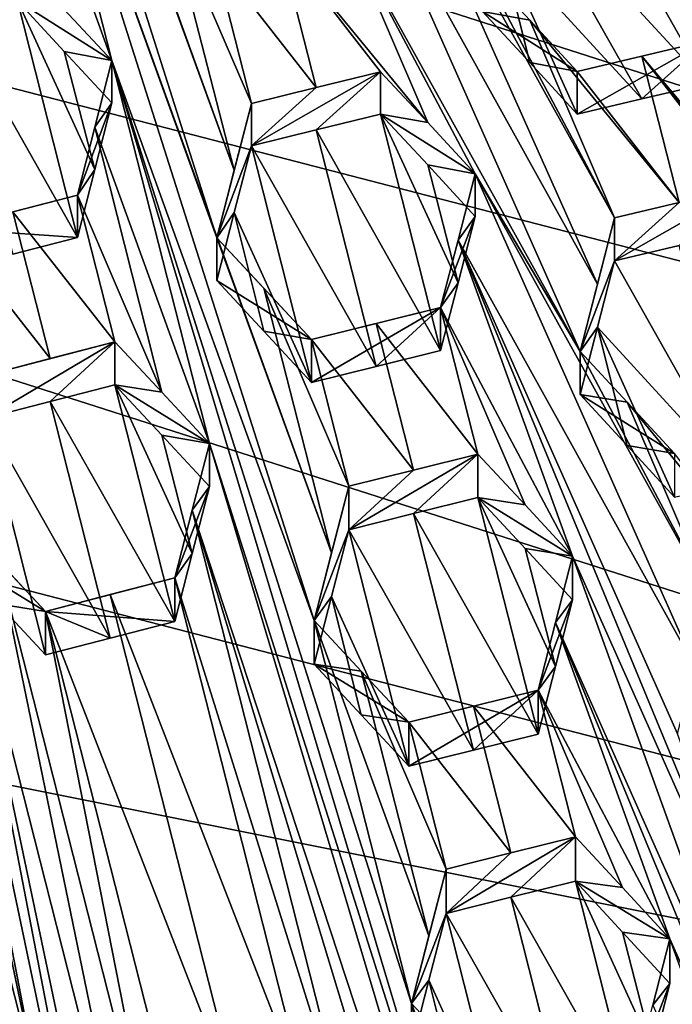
# Model space of a CAD drawing. Header units: metres. Extents: x -22 to 22, y 0 to 204.
# Tile 108 of 256: x 1.21 to 2.47, y 12.66 to 14.57. Entities that reach past the tile are written whole.
import ezdxf

# ---------------------------------------------------------------- set-up
doc = ezdxf.new("R2010")
doc.units = ezdxf.units.M
doc.layers.add('solid_002_SW0002', color=7, linetype='CONTINUOUS')
doc.layers.add('solid_002_SW0002_01', color=7, linetype='CONTINUOUS')

msp = doc.modelspace()

# ---------------------------------------------------------------- linework, layer by layer
at = {"layer": 'solid_002_SW0002'}
for points in [[(7.330033, 6.201028, 222.337723), (-0.000125, 6.009099, 222.530045), (-0.000125, 39.062069, 222.530045)], [(7.539723, 6.213904, 222.33223), (7.330033, 6.201028, 222.337723), (-0.000125, 39.062069, 222.530045)], [(7.745979, 6.240901, 222.326813), (7.539723, 6.213904, 222.33223), (-0.000125, 39.062069, 222.530045)], [(7.948801, 6.282018, 222.321487), (7.745979, 6.240901, 222.326813), (-0.000125, 39.062069, 222.530045)], [(8.148396, 6.337333, 222.316254), (7.948801, 6.282018, 222.321487), (-0.000125, 39.062069, 222.530045)], [(8.346459, 6.407481, 222.311066), (8.148396, 6.337333, 222.316254), (-0.000125, 39.062069, 222.530045)], [(8.540717, 6.491611, 222.305969), (8.346459, 6.407481, 222.311066), (-0.000125, 39.062069, 222.530045)], [(8.727814, 6.588467, 222.301056), (8.540717, 6.491611, 222.305969), (-0.000125, 39.062069, 222.530045)], [(8.906004, 6.697614, 222.296387), (8.727814, 6.588467, 222.301056), (-0.000125, 39.062069, 222.530045)], [(9.077606, 6.820176, 222.29187), (8.906004, 6.697614, 222.296387), (-0.000125, 39.062069, 222.530045)], [(9.240612, 6.954489, 222.287598), (9.077606, 6.820176, 222.29187), (-0.000125, 39.062069, 222.530045)], [(9.392625, 7.09867, 222.283615), (9.240612, 6.954489, 222.287598), (-0.000125, 39.062069, 222.530045)], [(9.533943, 7.253393, 222.279907), (9.392625, 7.09867, 222.283615), (-0.000125, 39.062069, 222.530045)], [(9.665215, 7.418948, 222.276459), (9.533943, 7.253393, 222.279907), (-0.000125, 39.062069, 222.530045)], [(9.784578, 7.59288, 222.273331), (9.665215, 7.418948, 222.276459), (-0.000125, 39.062069, 222.530045)], [(9.89038, 7.773118, 222.270554), (9.784578, 7.59288, 222.273331), (-0.000125, 39.062069, 222.530045)], [(9.983701, 7.961953, 222.268112), (9.89038, 7.773118, 222.270554), (-0.000125, 39.062069, 222.530045)], [(10.064153, 8.15771, 222.265991), (9.983701, 7.961953, 222.268112), (-0.000125, 39.062069, 222.530045)], [(10.130554, 8.357121, 222.264252), (10.064153, 8.15771, 222.265991), (-0.000125, 39.062069, 222.530045)], [(10.182102, 8.557965, 222.262894), (10.130554, 8.357121, 222.264252), (-0.000125, 39.062069, 222.530045)], [(10.219395, 8.761897, 222.261917), (10.182102, 8.557965, 222.262894), (-0.000125, 39.062069, 222.530045)], [(10.242505, 8.96912, 222.261322), (10.219395, 8.761897, 222.261917), (-0.000125, 39.062069, 222.530045)], [(10.251433, 9.179632, 222.261078), (10.242505, 8.96912, 222.261322), (-0.000125, 39.062069, 222.530045)], [(10.452456, 38.787868, 222.255814), (10.251433, 9.179632, 222.261078), (-0.000125, 39.062069, 222.530045)], [(15.431576, 33.648762, 223.952362), (-15.431306, 33.548271, 223.951843), (-15.319921, 9.159238, 223.824142)], [(8.323321, 14.50131, 196.635239), (-7.7389, 17.710806, 195.775253), (-7.332353, 18.553354, 195.5495)], [(8.043475, 12.659388, 197.128784), (-8.043475, 16.822996, 196.013153), (-7.7389, 17.710806, 195.775253)], [(7.7389, 11.77158, 197.366669), (-8.239264, 15.907071, 196.25856), (-8.043475, 16.822996, 196.013153)], [(7.7389, 11.77158, 197.366669), (-8.323321, 14.981074, 196.506683), (-8.239264, 15.907071, 196.25856)], [(7.332353, 10.929029, 197.592422), (-8.29563, 14.043318, 196.757965), (-8.323321, 14.981074, 196.506683)], [(7.7389, 11.77158, 197.366669), (7.332353, 10.929029, 197.592422), (-8.323321, 14.981074, 196.506683)], [(6.822947, 10.130286, 197.806458), (-8.155832, 13.118854, 197.005661), (-8.29563, 14.043318, 196.757965)], [(7.332353, 10.929029, 197.592422), (6.822947, 10.130286, 197.806458), (-8.29563, 14.043318, 196.757965)], [(6.223329, 9.397194, 198.002884), (-7.90552, 12.214004, 197.248123), (-8.155832, 13.118854, 197.005661)], [(6.822947, 10.130286, 197.806458), (6.223329, 9.397194, 198.002884), (-8.155832, 13.118854, 197.005661)]]:
    msp.add_3dface(points, dxfattribs=at)
at = {"layer": 'solid_002_SW0002_01'}
for points in [[(15.431576, 33.648762, 223.952362), (-15.319921, 9.159238, 223.824142), (15.31992, 9.159238, 223.824142)], [(8.323321, 14.50131, 196.635239), (-7.332353, 18.553354, 195.5495), (8.29563, 15.439067, 196.383972)], [(8.239264, 13.575314, 196.883362), (-7.7389, 17.710806, 195.775253), (8.323321, 14.50131, 196.635239)], [(8.043475, 12.659388, 197.128784), (-7.7389, 17.710806, 195.775253), (8.239264, 13.575314, 196.883362)], [(7.7389, 11.77158, 197.366669), (-8.043475, 16.822996, 196.013153), (8.043475, 12.659388, 197.128784)], [(1.006706, 15.970542, 211.796738), (1.195644, 15.228247, 211.750854), (1.587798, 14.142208, 211.671707)], [(1.621696, 14.273434, 211.672668), (1.006706, 15.970542, 211.796738), (1.587798, 14.142208, 211.671707)], [(1.621696, 14.273434, 211.672668), (1.39886, 14.884475, 211.717499), (1.006706, 15.970542, 211.796738)], [(1.384582, 14.485887, 211.704727), (1.195644, 15.228247, 211.750854), (1.162335, 15.099147, 211.749344)], [(1.810604, 13.531063, 211.626938), (1.587798, 14.142208, 211.671707), (1.195644, 15.228247, 211.750854)], [(1.776736, 13.399882, 211.625717), (1.195644, 15.228247, 211.750854), (1.384582, 14.485887, 211.704727)], [(1.776736, 13.399882, 211.625717), (1.810604, 13.531063, 211.626938), (1.195644, 15.228247, 211.750854)], [(1.24627, 12.471323, 211.629456), (0.693735, 15.098343, 211.78566), (1.057332, 13.213687, 211.675598)], [(1.24627, 12.471323, 211.629456), (0.882673, 14.355983, 211.739532), (0.693735, 15.098343, 211.78566)], [(1.292012, 14.585112, 211.717377), (1.384582, 14.485887, 211.704727), (1.162335, 15.099147, 211.749344)], [(2.326817, 14.052428, 211.577942), (1.90077, 15.007596, 211.657364), (1.867459, 14.879459, 211.6595)], [(2.360168, 14.180633, 211.5755), (2.103986, 14.663165, 211.621552), (1.90077, 15.007596, 211.657364)], [(2.326817, 14.052428, 211.577942), (2.360168, 14.180633, 211.5755), (1.90077, 15.007596, 211.657364)], [(1.621696, 14.273434, 211.672668), (1.490029, 14.786533, 211.704224), (1.39886, 14.884475, 211.717499)], [(2.292924, 13.922015, 211.579941), (1.867459, 14.879459, 211.6595), (1.833527, 14.748789, 211.661102)], [(2.292924, 13.922015, 211.579941), (2.326817, 14.052428, 211.577942), (1.867459, 14.879459, 211.6595)], [(2.296722, 14.869114, 211.290634), (2.17123, 14.839762, 211.311005), (2.538653, 14.441086, 211.242737)], [(2.296722, 14.869114, 211.290634), (2.538653, 14.441086, 211.242737), (2.572568, 14.571039, 211.238693)], [(2.17123, 14.839762, 211.311005), (2.137912, 14.71171, 211.313538), (2.413206, 14.411744, 211.263107)], [(2.17123, 14.839762, 211.311005), (2.413206, 14.411744, 211.263107), (2.538653, 14.441086, 211.242737)], [(1.655042, 14.402421, 211.673218), (1.582572, 14.687057, 211.690536), (1.490029, 14.786533, 211.704224)], [(1.621696, 14.273434, 211.672668), (1.655042, 14.402421, 211.673218), (1.490029, 14.786533, 211.704224)], [(1.997291, 14.365971, 211.630127), (1.833527, 14.748789, 211.661102), (1.708128, 14.718104, 211.676407)], [(1.997291, 14.365971, 211.630127), (2.089708, 14.26635, 211.615402), (1.833527, 14.748789, 211.661102)], [(2.292924, 13.922015, 211.579941), (1.833527, 14.748789, 211.661102), (2.089708, 14.26635, 211.615402)], [(1.780589, 14.433554, 211.659439), (1.708128, 14.718104, 211.676407), (1.582572, 14.687057, 211.690536)], [(1.780589, 14.433554, 211.659439), (1.905996, 14.464348, 211.644531), (1.708128, 14.718104, 211.676407)], [(1.997291, 14.365971, 211.630127), (1.708128, 14.718104, 211.676407), (1.905996, 14.464348, 211.644531)], [(2.137912, 14.71171, 211.313538), (2.103986, 14.581161, 211.315506), (2.195334, 14.482195, 211.299103)], [(2.137912, 14.71171, 211.313538), (2.287698, 14.382102, 211.282425), (2.413206, 14.411744, 211.263107)], [(2.137912, 14.71171, 211.313538), (2.195334, 14.482195, 211.299103), (2.287698, 14.382102, 211.282425)], [(1.655042, 14.402421, 211.673218), (1.780589, 14.433554, 211.659439), (1.582572, 14.687057, 211.690536)], [(2.360168, 14.180633, 211.5755), (2.195339, 14.564528, 211.6064), (2.103986, 14.663165, 211.621552)], [(2.103986, 14.581161, 211.315506), (2.103986, 14.663165, 211.621552), (2.195339, 14.564528, 211.6064)], [(1.075393, 14.569338, 211.436264), (1.317339, 14.142745, 211.393723), (1.200871, 14.601638, 211.42691)], [(1.200871, 14.601638, 211.42691), (1.317339, 14.142745, 211.393723), (1.351234, 14.274565, 211.396927)], [(1.200871, 14.601638, 211.42691), (1.384582, 14.485887, 211.704727), (1.292012, 14.585112, 211.717377)], [(1.292008, 14.503711, 211.413559), (1.384582, 14.485887, 211.704727), (1.200871, 14.601638, 211.42691)], [(1.292008, 14.503711, 211.413559), (1.200871, 14.601638, 211.42691), (1.351234, 14.274565, 211.396927)], [(1.075393, 14.569338, 211.436264), (1.191862, 14.110429, 211.403015), (1.317339, 14.142745, 211.393723)], [(2.195339, 14.564528, 211.6064), (2.287698, 14.464777, 211.590973), (2.103986, 14.581161, 211.315506)], [(2.103986, 14.581161, 211.315506), (2.287698, 14.464777, 211.590973), (2.195334, 14.482195, 211.299103)], [(2.485688, 14.210514, 211.557068), (2.287698, 14.464777, 211.590973), (2.195339, 14.564528, 211.6064)], [(2.360168, 14.180633, 211.5755), (2.485688, 14.210514, 211.557068), (2.195339, 14.564528, 211.6064)], [(2.538653, 14.523946, 211.551987), (2.287698, 14.464777, 211.590973), (2.413216, 14.49451, 211.571991)], [(2.287698, 14.382102, 211.282425), (2.287698, 14.464777, 211.590973), (2.538653, 14.523946, 211.551987)], [(2.287698, 14.382102, 211.282425), (2.538653, 14.523946, 211.551987), (2.413206, 14.411744, 211.263107)], [(2.413206, 14.411744, 211.263107), (2.538653, 14.523946, 211.551987), (2.538653, 14.441086, 211.242737)], [(2.794834, 14.041435, 211.506012), (2.538653, 14.523946, 211.551987), (2.413216, 14.49451, 211.571991)], [(1.292008, 14.503711, 211.413559), (1.384582, 14.404167, 211.39975), (1.384582, 14.485887, 211.704727)], [(1.292008, 14.503711, 211.413559), (1.351234, 14.274565, 211.396927), (1.384582, 14.404167, 211.39975)], [(2.485688, 14.210514, 211.557068), (2.413216, 14.49451, 211.571991), (2.287698, 14.464777, 211.590973)], [(2.485688, 14.210514, 211.557068), (2.611122, 14.240111, 211.537674), (2.413216, 14.49451, 211.571991)], [(2.702569, 14.141224, 211.521942), (2.413216, 14.49451, 211.571991), (2.611122, 14.240111, 211.537674)], [(2.702569, 14.141224, 211.521942), (2.794834, 14.041435, 211.506012), (2.413216, 14.49451, 211.571991)], [(1.384582, 14.485887, 211.704727), (1.351233, 14.356571, 211.703003), (1.57352, 13.74349, 211.658463)], [(1.384582, 14.404167, 211.39975), (1.351233, 14.356571, 211.703003), (1.384582, 14.485887, 211.704727)], [(1.776736, 13.399882, 211.625717), (1.384582, 14.485887, 211.704727), (1.965674, 12.657518, 211.579575)], [(2.154612, 11.915129, 211.533325), (1.965674, 12.657518, 211.579575), (1.384582, 14.485887, 211.704727)], [(2.154612, 11.915129, 211.533325), (1.384582, 14.485887, 211.704727), (1.57352, 13.74349, 211.658463)], [(2.195334, 14.482195, 211.299103), (2.287698, 14.464777, 211.590973), (2.287698, 14.382102, 211.282425)], [(1.655042, 14.320271, 211.366638), (1.905996, 14.464348, 211.644531), (1.780589, 14.433554, 211.659439)], [(1.780588, 14.351359, 211.352692), (1.905996, 14.464348, 211.644531), (1.655042, 14.320271, 211.366638)], [(1.780588, 14.351359, 211.352692), (1.905996, 14.3821, 211.337585), (1.905996, 14.464348, 211.644531)], [(1.905996, 14.3821, 211.337585), (1.997291, 14.365971, 211.630127), (1.905996, 14.464348, 211.644531)], [(1.655042, 14.320271, 211.366638), (1.780589, 14.433554, 211.659439), (1.655042, 14.402421, 211.673218)], [(1.384582, 14.404167, 211.39975), (1.317339, 14.225055, 211.700897), (1.351233, 14.356571, 211.703003)], [(1.351234, 14.274565, 211.396927), (1.317339, 14.225055, 211.700897), (1.384582, 14.404167, 211.39975)], [(1.621696, 14.273434, 211.672668), (1.587798, 14.142208, 211.671707), (1.655042, 14.402421, 211.673218)], [(1.655042, 14.320271, 211.366638), (1.655042, 14.402421, 211.673218), (1.587798, 14.142208, 211.671707)], [(1.780588, 14.351359, 211.352692), (2.022465, 13.923686, 211.306183), (1.905996, 14.3821, 211.337585)], [(1.905996, 14.3821, 211.337585), (2.022465, 13.923686, 211.306183), (2.05636, 14.054682, 211.306305)], [(1.905996, 14.3821, 211.337585), (2.089708, 14.26635, 211.615402), (1.997291, 14.365971, 211.630127)], [(1.905996, 14.3821, 211.337585), (1.997298, 14.283389, 211.321945), (2.089708, 14.26635, 211.615402)], [(1.905996, 14.3821, 211.337585), (2.05636, 14.054682, 211.306305), (1.997298, 14.283389, 211.321945)], [(1.435208, 11.728933, 211.583221), (1.07161, 13.613586, 211.693268), (0.882673, 14.355983, 211.739532)], [(1.435208, 11.728933, 211.583221), (0.882673, 14.355983, 211.739532), (1.24627, 12.471323, 211.629456)], [(1.351233, 14.356571, 211.703003), (1.317339, 14.225055, 211.700897), (1.481025, 13.842597, 211.670959)], [(1.351233, 14.356571, 211.703003), (1.481025, 13.842597, 211.670959), (1.57352, 13.74349, 211.658463)], [(1.780588, 14.351359, 211.352692), (1.655042, 14.320271, 211.366638), (1.897046, 13.89279, 211.320709)], [(1.780588, 14.351359, 211.352692), (1.897046, 13.89279, 211.320709), (2.022465, 13.923686, 211.306183)], [(1.655042, 14.320271, 211.366638), (1.587798, 14.142208, 211.671707), (1.621693, 14.190992, 211.365036)], [(1.655042, 14.320271, 211.366638), (1.621693, 14.190992, 211.365036), (1.77151, 13.861578, 211.334198)], [(1.655042, 14.320271, 211.366638), (1.77151, 13.861578, 211.334198), (1.897046, 13.89279, 211.320709)], [(1.997298, 14.283389, 211.321945), (2.089708, 14.183445, 211.306), (2.089708, 14.26635, 211.615402)], [(1.997298, 14.283389, 211.321945), (2.05636, 14.054682, 211.306305), (2.089708, 14.183445, 211.306)], [(1.351234, 14.274565, 211.396927), (1.317339, 14.142745, 211.393723), (1.317339, 14.225055, 211.700897)], [(2.515727, 13.311027, 211.535782), (2.089708, 14.26635, 211.615402), (2.05636, 14.137851, 211.616699)], [(2.089708, 14.183445, 211.306), (2.05636, 14.137851, 211.616699), (2.089708, 14.26635, 211.615402)], [(2.549105, 13.439535, 211.534088), (2.292924, 13.922015, 211.579941), (2.089708, 14.26635, 211.615402)], [(2.515727, 13.311027, 211.535782), (2.549105, 13.439535, 211.534088), (2.089708, 14.26635, 211.615402)], [(1.066384, 14.160103, 211.718307), (1.317339, 14.225055, 211.700897), (1.317339, 14.142745, 211.393723)], [(1.066384, 14.160103, 211.718307), (1.191862, 14.192733, 211.710175), (1.317339, 14.225055, 211.700897)], [(1.191862, 14.192733, 211.710175), (1.389809, 13.940273, 211.68306), (1.317339, 14.225055, 211.700897)], [(1.481025, 13.842597, 211.670959), (1.317339, 14.225055, 211.700897), (1.389809, 13.940273, 211.68306)], [(2.611122, 14.240111, 211.537674), (2.360168, 14.097225, 211.264221), (2.485689, 14.127023, 211.245483)], [(2.485688, 14.210514, 211.557068), (2.360168, 14.097225, 211.264221), (2.611122, 14.240111, 211.537674)], [(2.360168, 14.180633, 211.5755), (2.360168, 14.097225, 211.264221), (2.485688, 14.210514, 211.557068)], [(1.066384, 14.160103, 211.718307), (1.264331, 13.907943, 211.692307), (1.191862, 14.192733, 211.710175)], [(1.191862, 14.192733, 211.710175), (1.264331, 13.907943, 211.692307), (1.389809, 13.940273, 211.68306)], [(1.621693, 14.190992, 211.365036), (1.587798, 14.142208, 211.671707), (1.587798, 14.059488, 211.362991)], [(1.621693, 14.190992, 211.365036), (1.587798, 14.059488, 211.362991), (1.679041, 13.96122, 211.348785)], [(1.621693, 14.190992, 211.365036), (1.679041, 13.96122, 211.348785), (1.77151, 13.861578, 211.334198)], [(2.089708, 14.183445, 211.306), (2.022465, 14.007129, 211.617584), (2.05636, 14.137851, 211.616699)], [(2.05636, 14.054682, 211.306305), (2.022465, 14.007129, 211.617584), (2.089708, 14.183445, 211.306)], [(2.292924, 13.922015, 211.579941), (2.360168, 14.097225, 211.264221), (2.360168, 14.180633, 211.5755)], [(2.292924, 13.922015, 211.579941), (2.360168, 14.180633, 211.5755), (2.326817, 14.052428, 211.577942)], [(1.066384, 14.160103, 211.718307), (1.138854, 13.875321, 211.700455), (1.264331, 13.907943, 211.692307)], [(1.191862, 14.110429, 211.403015), (1.066384, 14.160103, 211.718307), (1.317339, 14.142745, 211.393723)], [(1.587798, 14.142208, 211.671707), (1.679034, 14.044263, 211.658676), (1.77151, 13.944933, 211.645279)], [(1.587798, 14.059488, 211.362991), (1.587798, 14.142208, 211.671707), (1.77151, 13.944933, 211.645279)], [(1.810604, 13.531063, 211.626938), (1.679034, 14.044263, 211.658676), (1.587798, 14.142208, 211.671707)], [(2.05636, 14.137851, 211.616699), (2.022465, 14.007129, 211.617584), (2.278646, 13.524779, 211.57222)], [(2.704643, 12.569382, 211.49263), (2.05636, 14.137851, 211.616699), (2.278646, 13.524779, 211.57222)], [(2.481862, 13.180538, 211.537109), (2.515727, 13.311027, 211.535782), (2.05636, 14.137851, 211.616699)], [(2.704643, 12.569382, 211.49263), (2.481862, 13.180538, 211.537109), (2.05636, 14.137851, 211.616699)], [(2.485689, 14.127023, 211.245483), (2.360168, 14.097225, 211.264221), (2.60216, 13.669259, 211.216507)], [(2.292924, 13.922015, 211.579941), (2.326815, 13.968759, 211.265701), (2.360168, 14.097225, 211.264221)], [(2.360168, 14.097225, 211.264221), (2.326815, 13.968759, 211.265701), (2.60216, 13.669259, 211.216507)], [(1.679041, 13.96122, 211.348785), (1.587798, 14.059488, 211.362991), (1.77151, 13.944933, 211.645279)], [(2.05636, 14.054682, 211.306305), (2.022465, 13.923686, 211.306183), (2.022465, 14.007129, 211.617584)], [(1.843979, 13.660255, 211.627823), (1.77151, 13.944933, 211.645279), (1.679034, 14.044263, 211.658676)], [(1.810604, 13.531063, 211.626938), (1.843979, 13.660255, 211.627823), (1.679034, 14.044263, 211.658676)], [(1.77151, 13.944933, 211.645279), (1.897049, 13.976186, 211.631943), (2.022465, 14.007129, 211.617584)], [(1.77151, 13.861578, 211.334198), (1.77151, 13.944933, 211.645279), (2.022465, 14.007129, 211.617584)], [(1.897046, 13.89279, 211.320709), (1.77151, 13.861578, 211.334198), (2.022465, 14.007129, 211.617584)], [(1.897046, 13.89279, 211.320709), (2.022465, 14.007129, 211.617584), (2.022465, 13.923686, 211.306183)], [(2.094934, 13.722596, 211.600677), (2.022465, 14.007129, 211.617584), (1.897049, 13.976186, 211.631943)], [(2.186266, 13.624269, 211.586594), (2.278646, 13.524779, 211.57222), (2.022465, 14.007129, 211.617584)], [(2.094934, 13.722596, 211.600677), (2.186266, 13.624269, 211.586594), (2.022465, 14.007129, 211.617584)], [(1.679041, 13.96122, 211.348785), (1.77151, 13.944933, 211.645279), (1.77151, 13.861578, 211.334198)], [(1.969513, 13.691572, 211.614731), (1.897049, 13.976186, 211.631943), (1.77151, 13.944933, 211.645279)], [(1.969513, 13.691572, 211.614731), (2.094934, 13.722596, 211.600677), (1.897049, 13.976186, 211.631943)], [(2.326815, 13.968759, 211.265701), (2.292924, 13.838088, 211.266724), (2.384294, 13.739206, 211.250717)], [(2.292924, 13.922015, 211.579941), (2.292924, 13.838088, 211.266724), (2.326815, 13.968759, 211.265701)], [(2.326815, 13.968759, 211.265701), (2.476636, 13.639245, 211.234436), (2.60216, 13.669259, 211.216507)], [(2.326815, 13.968759, 211.265701), (2.384294, 13.739206, 211.250717), (2.476636, 13.639245, 211.234436)], [(1.389809, 13.940273, 211.68306), (1.138854, 13.875321, 211.700455), (1.138854, 13.792258, 211.390472)], [(1.264331, 13.824884, 211.382324), (1.389809, 13.940273, 211.68306), (1.138854, 13.792258, 211.390472)], [(1.389809, 13.940273, 211.68306), (1.264331, 13.907943, 211.692307), (1.138854, 13.875321, 211.700455)], [(1.264331, 13.824884, 211.382324), (1.389809, 13.85721, 211.373062), (1.389809, 13.940273, 211.68306)], [(1.481025, 13.842597, 211.670959), (1.389809, 13.940273, 211.68306), (1.389809, 13.85721, 211.373062)], [(1.969513, 13.691572, 211.614731), (1.77151, 13.944933, 211.645279), (1.843979, 13.660255, 211.627823)], [(2.292924, 13.838088, 211.266724), (2.292924, 13.922015, 211.579941), (2.384298, 13.823459, 211.56517)], [(2.549105, 13.439535, 211.534088), (2.384298, 13.823459, 211.56517), (2.292924, 13.922015, 211.579941)], [(1.506277, 13.398314, 211.339859), (1.389809, 13.85721, 211.373062), (1.264331, 13.824884, 211.382324)], [(1.481025, 13.842597, 211.670959), (1.389809, 13.85721, 211.373062), (1.57352, 13.74349, 211.658463)], [(1.481022, 13.759232, 211.359818), (1.57352, 13.74349, 211.658463), (1.389809, 13.85721, 211.373062)], [(1.540142, 13.530046, 211.343185), (1.389809, 13.85721, 211.373062), (1.506277, 13.398314, 211.339859)], [(1.481022, 13.759232, 211.359818), (1.389809, 13.85721, 211.373062), (1.540142, 13.530046, 211.343185)], [(1.3808, 13.365974, 211.349075), (1.264331, 13.824884, 211.382324), (1.138854, 13.792258, 211.390472)], [(1.3808, 13.365974, 211.349075), (1.506277, 13.398314, 211.339859), (1.264331, 13.824884, 211.382324)], [(2.476636, 13.723835, 211.550125), (2.384294, 13.739206, 211.250717), (2.292924, 13.838088, 211.266724)], [(2.384298, 13.823459, 211.56517), (2.476636, 13.723835, 211.550125), (2.292924, 13.838088, 211.266724)], [(2.674634, 13.469741, 211.516861), (2.476636, 13.723835, 211.550125), (2.384298, 13.823459, 211.56517)], [(2.674634, 13.469741, 211.516861), (2.384298, 13.823459, 211.56517), (2.549105, 13.439535, 211.534088)], [(1.162806, 13.432379, 211.369339), (1.255322, 13.333362, 211.357269), (1.138854, 13.792258, 211.390472)], [(1.3808, 13.365974, 211.349075), (1.138854, 13.792258, 211.390472), (1.255322, 13.333362, 211.357269)], [(1.481022, 13.759232, 211.359818), (1.57352, 13.659809, 211.346161), (1.57352, 13.74349, 211.658463)], [(1.481022, 13.759232, 211.359818), (1.540142, 13.530046, 211.343185), (1.57352, 13.659809, 211.346161)], [(2.34355, 11.172719, 211.487015), (1.57352, 13.74349, 211.658463), (1.540141, 13.614017, 211.65657)], [(1.57352, 13.659809, 211.346161), (1.540141, 13.614017, 211.65657), (1.57352, 13.74349, 211.658463)], [(2.34355, 11.172719, 211.487015), (2.154612, 11.915129, 211.533325), (1.57352, 13.74349, 211.658463)], [(2.476636, 13.723835, 211.550125), (2.476636, 13.639245, 211.234436), (2.384294, 13.739206, 211.250717)], [(1.843979, 13.576151, 211.313934), (2.094934, 13.722596, 211.600677), (1.969513, 13.691572, 211.614731)], [(1.969512, 13.60743, 211.30072), (2.094934, 13.722596, 211.600677), (1.843979, 13.576151, 211.313934)], [(2.094934, 13.638408, 211.286484), (2.094934, 13.722596, 211.600677), (1.969512, 13.60743, 211.30072)], [(2.094934, 13.638408, 211.286484), (2.186266, 13.624269, 211.586594), (2.094934, 13.722596, 211.600677)], [(1.843979, 13.576151, 211.313934), (1.969513, 13.691572, 211.614731), (1.843979, 13.660255, 211.627823)], [(1.57352, 13.659809, 211.346161), (1.506277, 13.482587, 211.654373), (1.540141, 13.614017, 211.65657)], [(1.540142, 13.530046, 211.343185), (1.506277, 13.482587, 211.654373), (1.57352, 13.659809, 211.346161)], [(1.776736, 13.399882, 211.625717), (1.843979, 13.660255, 211.627823), (1.810604, 13.531063, 211.626938)], [(1.843979, 13.576151, 211.313934), (1.843979, 13.660255, 211.627823), (1.776736, 13.399882, 211.625717)], [(2.094934, 13.638408, 211.286484), (1.969512, 13.60743, 211.30072), (2.211403, 13.179872, 211.254623)], [(2.094934, 13.638408, 211.286484), (2.278646, 13.524779, 211.57222), (2.186266, 13.624269, 211.586594)], [(2.186272, 13.539751, 211.271194), (2.278646, 13.524779, 211.57222), (2.094934, 13.638408, 211.286484)], [(2.094934, 13.638408, 211.286484), (2.211403, 13.179872, 211.254623), (2.245269, 13.310902, 211.255295)], [(2.186272, 13.539751, 211.271194), (2.094934, 13.638408, 211.286484), (2.245269, 13.310902, 211.255295)], [(1.540141, 13.614017, 211.65657), (1.506277, 13.482587, 211.654373), (1.859004, 12.357581, 211.577988)], [(1.540141, 13.614017, 211.65657), (1.859004, 12.357581, 211.577988), (1.951396, 12.258636, 211.565704)], [(2.34355, 11.172719, 211.487015), (1.540141, 13.614017, 211.65657), (1.951396, 12.258636, 211.565704)], [(1.255322, 13.417635, 211.671768), (1.07161, 13.613586, 211.693268), (1.1628, 13.516359, 211.682739)], [(1.449486, 12.128732, 211.60051), (1.1628, 13.516359, 211.682739), (1.07161, 13.613586, 211.693268)], [(1.07161, 13.529905, 211.380966), (1.07161, 13.613586, 211.693268), (1.255322, 13.417635, 211.671768)], [(1.624146, 10.986524, 211.536911), (1.449486, 12.128732, 211.60051), (1.07161, 13.613586, 211.693268)], [(1.624146, 10.986524, 211.536911), (1.07161, 13.613586, 211.693268), (1.435208, 11.728933, 211.583221)], [(1.969512, 13.60743, 211.30072), (1.843979, 13.576151, 211.313934), (2.085973, 13.148776, 211.268433)], [(1.969512, 13.60743, 211.30072), (2.085973, 13.148776, 211.268433), (2.211403, 13.179872, 211.254623)], [(1.843979, 13.576151, 211.313934), (1.776736, 13.399882, 211.625717), (1.810602, 13.446667, 211.311996)], [(1.843979, 13.576151, 211.313934), (1.810602, 13.446667, 211.311996), (1.960448, 13.117405, 211.281296)], [(1.843979, 13.576151, 211.313934), (1.960448, 13.117405, 211.281296), (2.085973, 13.148776, 211.268433)], [(2.186272, 13.539751, 211.271194), (2.278646, 13.439939, 211.2556), (2.278646, 13.524779, 211.57222)], [(2.186272, 13.539751, 211.271194), (2.245269, 13.310902, 211.255295), (2.278646, 13.439939, 211.2556)], [(1.07161, 13.529905, 211.380966), (1.255322, 13.417635, 211.671768), (1.162806, 13.432379, 211.369339)], [(1.540142, 13.530046, 211.343185), (1.506277, 13.398314, 211.339859), (1.506277, 13.482587, 211.654373)], [(2.245269, 13.396012, 211.572937), (2.278646, 13.524779, 211.57222), (2.278646, 13.439939, 211.2556)], [(2.6708, 12.438841, 211.493454), (2.278646, 13.524779, 211.57222), (2.245269, 13.396012, 211.572937)], [(2.6708, 12.438841, 211.493454), (2.704643, 12.569382, 211.49263), (2.278646, 13.524779, 211.57222)], [(1.483303, 12.260338, 211.60405), (1.255322, 13.417635, 211.671768), (1.1628, 13.516359, 211.682739)], [(1.483303, 12.260338, 211.60405), (1.1628, 13.516359, 211.682739), (1.449486, 12.128732, 211.60051)], [(1.3808, 13.450244, 211.663574), (1.506277, 13.482587, 211.654373), (1.255322, 13.417635, 211.671768)], [(1.506277, 13.398314, 211.339859), (1.255322, 13.417635, 211.671768), (1.506277, 13.482587, 211.654373)], [(1.3808, 13.450244, 211.663574), (1.767684, 12.455329, 211.589966), (1.506277, 13.482587, 211.654373)], [(1.506277, 13.482587, 211.654373), (1.767684, 12.455329, 211.589966), (1.859004, 12.357581, 211.577988)], [(1.642207, 12.422965, 211.599075), (1.3808, 13.450244, 211.663574), (1.255322, 13.417635, 211.671768)], [(1.642207, 12.422965, 211.599075), (1.767684, 12.455329, 211.589966), (1.3808, 13.450244, 211.663574)], [(1.810602, 13.446667, 211.311996), (1.776736, 13.399882, 211.625717), (1.776736, 13.315203, 211.309677)], [(1.810602, 13.446667, 211.311996), (1.776736, 13.315203, 211.309677), (1.868027, 13.216936, 211.29567)], [(1.810602, 13.446667, 211.311996), (1.868027, 13.216936, 211.29567), (1.960448, 13.117405, 211.281296)], [(1.162806, 13.432379, 211.369339), (1.255322, 13.417635, 211.671768), (1.255322, 13.333362, 211.357269)], [(2.211403, 13.26526, 211.573288), (2.245269, 13.396012, 211.572937), (2.278646, 13.439939, 211.2556)], [(2.245269, 13.310902, 211.255295), (2.211403, 13.26526, 211.573288), (2.278646, 13.439939, 211.2556)], [(1.516729, 12.390377, 211.607361), (1.642207, 12.422965, 211.599075), (1.255322, 13.417635, 211.671768)], [(1.483303, 12.260338, 211.60405), (1.516729, 12.390377, 211.607361), (1.255322, 13.417635, 211.671768)], [(1.3808, 13.365974, 211.349075), (1.255322, 13.417635, 211.671768), (1.506277, 13.398314, 211.339859)], [(1.3808, 13.365974, 211.349075), (1.255322, 13.333362, 211.357269), (1.255322, 13.417635, 211.671768)], [(1.776736, 13.399882, 211.625717), (1.965674, 12.657518, 211.579575), (1.999518, 12.788663, 211.580994)], [(1.86803, 13.301926, 211.612869), (1.776736, 13.399882, 211.625717), (1.999518, 12.788663, 211.580994)], [(1.776736, 13.315203, 211.309677), (1.776736, 13.399882, 211.625717), (1.86803, 13.301926, 211.612869)], [(2.467584, 12.782997, 211.528244), (2.245269, 13.396012, 211.572937), (2.211403, 13.26526, 211.573288)], [(2.893563, 11.827567, 211.448807), (2.245269, 13.396012, 211.572937), (2.467584, 12.782997, 211.528244)], [(2.893563, 11.827567, 211.448807), (2.6708, 12.438841, 211.493454), (2.245269, 13.396012, 211.572937)], [(1.86803, 13.301926, 211.612869), (1.960448, 13.202716, 211.599686), (1.776736, 13.315203, 211.309677)], [(1.868027, 13.216936, 211.29567), (1.776736, 13.315203, 211.309677), (1.960448, 13.202716, 211.599686)], [(2.245269, 13.310902, 211.255295), (2.211403, 13.179872, 211.254623), (2.211403, 13.26526, 211.573288)], [(1.86803, 13.301926, 211.612869), (1.999518, 12.788663, 211.580994), (2.032917, 12.918012, 211.582123)], [(1.960448, 13.202716, 211.599686), (1.86803, 13.301926, 211.612869), (2.032917, 12.918012, 211.582123)], [(2.085975, 13.234122, 211.586945), (2.211403, 13.26526, 211.573288), (1.960448, 13.202716, 211.599686)], [(1.960448, 13.117405, 211.281296), (1.960448, 13.202716, 211.599686), (2.211403, 13.26526, 211.573288)], [(2.085973, 13.148776, 211.268433), (1.960448, 13.117405, 211.281296), (2.211403, 13.26526, 211.573288)], [(2.085973, 13.148776, 211.268433), (2.211403, 13.26526, 211.573288), (2.211403, 13.179872, 211.254623)], [(2.283872, 12.980667, 211.556152), (2.211403, 13.26526, 211.573288), (2.085975, 13.234122, 211.586945)], [(2.375238, 12.882376, 211.542343), (2.467584, 12.782997, 211.528244), (2.211403, 13.26526, 211.573288)], [(2.375238, 12.882376, 211.542343), (2.211403, 13.26526, 211.573288), (2.283872, 12.980667, 211.556152)], [(2.15844, 12.949468, 211.56958), (2.085975, 13.234122, 211.586945), (1.960448, 13.202716, 211.599686)], [(2.15844, 12.949468, 211.56958), (2.283872, 12.980667, 211.556152), (2.085975, 13.234122, 211.586945)], [(1.15381, 12.569774, 211.639648), (1.24627, 12.471323, 211.629456), (1.057332, 13.213687, 211.675598)], [(1.960448, 13.117405, 211.281296), (1.868027, 13.216936, 211.29567), (1.960448, 13.202716, 211.599686)], [(2.15844, 12.949468, 211.56958), (1.960448, 13.202716, 211.599686), (2.032917, 12.918012, 211.582123)], [(2.15844, 12.949468, 211.56958), (2.032917, 12.83195, 211.260941), (2.283872, 12.980667, 211.556152)], [(2.158439, 12.863373, 211.24826), (2.283872, 12.980667, 211.556152), (2.032917, 12.83195, 211.260941)], [(2.158439, 12.863373, 211.24826), (2.283872, 12.894532, 211.234695), (2.283872, 12.980667, 211.556152)], [(2.283872, 12.894532, 211.234695), (2.375238, 12.882376, 211.542343), (2.283872, 12.980667, 211.556152)], [(2.15844, 12.949468, 211.56958), (2.032917, 12.918012, 211.582123), (2.032917, 12.83195, 211.260941)], [(2.032917, 12.918012, 211.582123), (1.999518, 12.788663, 211.580994), (1.965674, 12.657518, 211.579575)], [(2.032917, 12.83195, 211.260941), (2.032917, 12.918012, 211.582123), (1.965674, 12.657518, 211.579575)], [(2.158439, 12.863373, 211.24826), (2.400341, 12.435914, 211.20253), (2.283872, 12.894532, 211.234695)], [(2.283872, 12.894532, 211.234695), (2.467584, 12.782997, 211.528244), (2.375238, 12.882376, 211.542343)], [(2.283872, 12.894532, 211.234695), (2.375243, 12.795914, 211.219681), (2.467584, 12.782997, 211.528244)], [(2.283872, 12.894532, 211.234695), (2.400341, 12.435914, 211.20253), (2.434184, 12.566966, 211.203613)], [(2.283872, 12.894532, 211.234695), (2.434184, 12.566966, 211.203613), (2.375243, 12.795914, 211.219681)], [(2.158439, 12.863373, 211.24826), (2.032917, 12.83195, 211.260941), (2.274902, 12.404663, 211.215759)], [(2.158439, 12.863373, 211.24826), (2.274902, 12.404663, 211.215759), (2.400341, 12.435914, 211.20253)], [(1.999516, 12.702308, 211.258743), (2.032917, 12.83195, 211.260941), (1.965674, 12.657518, 211.579575)], [(2.149386, 12.373168, 211.228165), (2.032917, 12.83195, 211.260941), (1.999516, 12.702308, 211.258743)], [(2.274902, 12.404663, 211.215759), (2.032917, 12.83195, 211.260941), (2.149386, 12.373168, 211.228165)], [(2.375243, 12.795914, 211.219681), (2.467584, 12.696215, 211.204376), (2.467584, 12.782997, 211.528244)], [(2.375243, 12.795914, 211.219681), (2.434184, 12.566966, 211.203613), (2.467584, 12.696215, 211.204376)], [(2.434184, 12.654022, 211.528519), (2.467584, 12.782997, 211.528244), (2.467584, 12.696215, 211.204376)], [(2.859738, 11.696988, 211.449219), (2.467584, 12.782997, 211.528244), (2.434184, 12.654022, 211.528519)], [(2.859738, 11.696988, 211.449219), (2.893563, 11.827567, 211.448807), (2.467584, 12.782997, 211.528244)], [(1.999516, 12.702308, 211.258743), (1.965674, 12.657518, 211.579575), (1.965674, 12.570878, 211.256226)], [(2.057009, 12.472606, 211.242355), (1.999516, 12.702308, 211.258743), (1.965674, 12.570878, 211.256226)], [(2.149386, 12.373168, 211.228165), (1.999516, 12.702308, 211.258743), (2.057009, 12.472606, 211.242355)], [(2.400341, 12.523252, 211.528473), (2.434184, 12.654022, 211.528519), (2.467584, 12.696215, 211.204376)], [(2.434184, 12.566966, 211.203613), (2.400341, 12.523252, 211.528473), (2.467584, 12.696215, 211.204376)], [(1.965674, 12.570878, 211.256226), (1.965674, 12.657518, 211.579575), (2.057011, 12.559556, 211.566864)], [(2.188437, 12.046242, 211.534912), (2.057011, 12.559556, 211.566864), (1.965674, 12.657518, 211.579575)], [(2.154612, 11.915129, 211.533325), (2.188437, 12.046242, 211.534912), (1.965674, 12.657518, 211.579575)]]:
    msp.add_3dface(points, dxfattribs=at)

doc.saveas('drawing.dxf')
